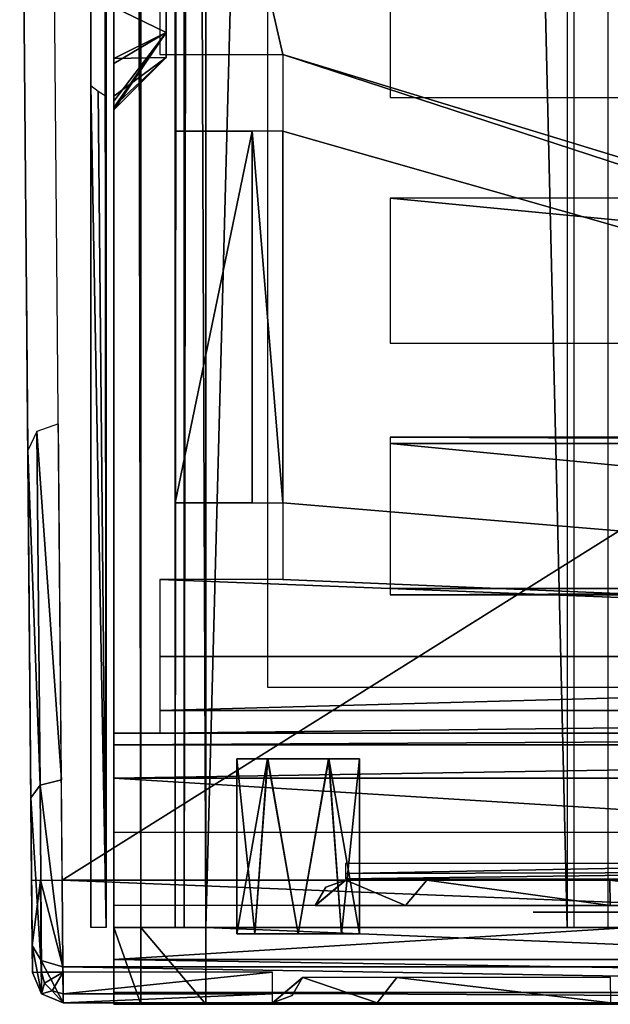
# Model space of a CAD drawing. Header units: millimetres. Extents: x -52 to 137, y -753 to 253.
# Tile 1 of 100: x -37 to -17, y -750 to -718. Entities that reach past the tile are written whole.
import ezdxf

# ---------------------------------------------------------------- set-up
doc = ezdxf.new("R2010")
doc.units = ezdxf.units.MM
doc.header["$LTSCALE"] = 65.185185
for name, color, linetype in [('1067', 7, 'CONTINUOUS'), ('1068', 7, 'CONTINUOUS'), ('1069', 7, 'CONTINUOUS'), ('1070', 7, 'CONTINUOUS'), ('1075', 7, 'CONTINUOUS'), ('1076', 7, 'CONTINUOUS'), ('1077', 7, 'CONTINUOUS'), ('1193', 7, 'CONTINUOUS'), ('1194', 7, 'CONTINUOUS'), ('1195', 7, 'CONTINUOUS'), ('1196', 7, 'CONTINUOUS'), ('1197', 7, 'CONTINUOUS'), ('1198', 7, 'CONTINUOUS'), ('1199', 7, 'CONTINUOUS'), ('1200', 7, 'CONTINUOUS'), ('1207', 7, 'CONTINUOUS'), ('1208', 7, 'CONTINUOUS'), ('1213', 7, 'CONTINUOUS'), ('1214', 7, 'CONTINUOUS'), ('1215', 7, 'CONTINUOUS'), ('1216', 7, 'CONTINUOUS'), ('1217', 7, 'CONTINUOUS'), ('1222', 7, 'CONTINUOUS'), ('1223', 7, 'CONTINUOUS'), ('1224', 7, 'CONTINUOUS'), ('1225', 7, 'CONTINUOUS'), ('1226', 7, 'CONTINUOUS'), ('1227', 7, 'CONTINUOUS'), ('1229', 7, 'CONTINUOUS'), ('124', 7, 'CONTINUOUS'), ('125', 7, 'CONTINUOUS'), ('126', 7, 'CONTINUOUS'), ('127', 7, 'CONTINUOUS'), ('128', 7, 'CONTINUOUS'), ('133', 7, 'CONTINUOUS'), ('134', 7, 'CONTINUOUS'), ('135', 7, 'CONTINUOUS'), ('136', 7, 'CONTINUOUS'), ('138', 7, 'CONTINUOUS'), ('139', 7, 'CONTINUOUS'), ('140', 7, 'CONTINUOUS'), ('141', 7, 'CONTINUOUS'), ('142', 7, 'CONTINUOUS'), ('143', 7, 'CONTINUOUS'), ('146', 7, 'CONTINUOUS'), ('147', 7, 'CONTINUOUS'), ('148', 7, 'CONTINUOUS'), ('182', 7, 'CONTINUOUS'), ('195', 7, 'CONTINUOUS'), ('198', 7, 'CONTINUOUS'), ('199', 7, 'CONTINUOUS'), ('200', 7, 'CONTINUOUS'), ('201', 7, 'CONTINUOUS'), ('202', 7, 'CONTINUOUS'), ('203', 7, 'CONTINUOUS'), ('204', 7, 'CONTINUOUS'), ('220', 7, 'CONTINUOUS'), ('221', 7, 'CONTINUOUS'), ('240', 7, 'CONTINUOUS'), ('241', 7, 'CONTINUOUS'), ('254', 7, 'CONTINUOUS'), ('255', 7, 'CONTINUOUS'), ('256', 7, 'CONTINUOUS'), ('259', 7, 'CONTINUOUS'), ('260', 7, 'CONTINUOUS'), ('261', 7, 'CONTINUOUS'), ('276', 7, 'CONTINUOUS')]:
    doc.layers.add(name, color=color, linetype=linetype)

msp = doc.modelspace()

# ---------------------------------------------------------------- linework, layer by layer
at = {"layer": '1067', "color": 7, "linetype": 'Continuous'}
for points in [[(-25.956, -745.95, -38.36), (-26.598, -746.184, -38.36), (-25.956, -745.95, -54.36), (-25.956, -745.95, -38.36)], [(-25.956, -745.95, -54.36), (-26.598, -746.184, -38.36), (-26.598, -746.184, -54.36), (-25.956, -745.95, -54.36)], [(-26.598, -746.184, -38.36), (-26.94, -746.776, -38.36), (-26.598, -746.184, -54.36), (-26.598, -746.184, -38.36)], [(-26.598, -746.184, -54.36), (-26.94, -746.776, -38.36), (-26.94, -746.776, -54.36), (-26.598, -746.184, -54.36)]]:
    msp.add_3dface(points, dxfattribs=at)
at = {"layer": '1068', "color": 7, "linetype": 'Continuous'}
for points in [[(-25.956, -745.95, -38.36), (-25.956, -745.95, -54.36), (-9.044, -745.95, -38.36), (-25.956, -745.95, -38.36)], [(-9.044, -745.95, -38.36), (-25.956, -745.95, -54.36), (-9.044, -745.95, -54.36), (-9.044, -745.95, -38.36)], [(-25.95, -745.95, -54.655), (-9.044, -745.95, -54.36), (-25.956, -745.95, -54.36), (-25.95, -745.95, -54.655)], [(-11.482, -745.95, -60.298), (-9.044, -745.95, -54.36), (-25.95, -745.95, -54.655), (-11.482, -745.95, -60.298)], [(-23.307, -745.95, -60.504), (-11.482, -745.95, -60.298), (-25.95, -745.95, -54.655), (-23.307, -745.95, -60.504)], [(-17.352, -745.95, -62.812), (-11.482, -745.95, -60.298), (-23.307, -745.95, -60.504), (-17.352, -745.95, -62.812)]]:
    msp.add_3dface(points, dxfattribs=at)
at = {"layer": '1069', "color": 7, "linetype": 'Continuous'}
for points in [[(-25.956, -745.95, -54.36), (-26.598, -746.184, -54.36), (-26.94, -746.776, -54.36), (-25.956, -745.95, -54.36)], [(-26.935, -746.776, -54.689), (-25.956, -745.95, -54.36), (-26.94, -746.776, -54.36), (-26.935, -746.776, -54.689)], [(-25.95, -745.95, -54.655), (-25.956, -745.95, -54.36), (-26.935, -746.776, -54.689), (-25.95, -745.95, -54.655)], [(-23.998, -746.776, -61.208), (-25.95, -745.95, -54.655), (-26.935, -746.776, -54.689), (-23.998, -746.776, -61.208)], [(-23.307, -745.95, -60.504), (-25.95, -745.95, -54.655), (-23.998, -746.776, -61.208), (-23.307, -745.95, -60.504)], [(-17.335, -746.776, -63.799), (-23.307, -745.95, -60.504), (-23.998, -746.776, -61.208), (-17.335, -746.776, -63.799)], [(-17.352, -745.95, -62.812), (-23.307, -745.95, -60.504), (-17.335, -746.776, -63.799), (-17.352, -745.95, -62.812)], [(-11.482, -745.95, -60.298), (-17.352, -745.95, -62.812), (-10.767, -746.776, -60.977), (-11.482, -745.95, -60.298)], [(-10.767, -746.776, -60.977), (-17.352, -745.95, -62.812), (-17.335, -746.776, -63.799), (-10.767, -746.776, -60.977)]]:
    msp.add_3dface(points, dxfattribs=at)
at = {"layer": '1070', "color": 7, "linetype": 'Continuous'}
for points in [[(-9.044, -745.411, -37.956), (-25.956, -745.411, -37.956), (-25.956, -745.742, -37.893), (-9.044, -745.411, -37.956)], [(-9.044, -745.698, -37.878), (-9.044, -745.411, -37.956), (-25.956, -745.742, -37.893), (-9.044, -745.698, -37.878)], [(-9.044, -745.912, -38.086), (-9.044, -745.698, -37.878), (-25.956, -745.912, -38.086), (-9.044, -745.912, -38.086)], [(-25.956, -745.912, -38.086), (-9.044, -745.698, -37.878), (-25.956, -745.742, -37.893), (-25.956, -745.912, -38.086)]]:
    msp.add_3dface(points, dxfattribs=at)
at = {"layer": '1075', "color": 7, "linetype": 'Continuous'}
for points in [[(28.5, -702.661, -62.963), (-28.5, -702.661, -62.963), (28.5, -739.661, -62.963), (28.5, -702.661, -62.963)], [(28.5, -739.661, -62.963), (-28.5, -702.661, -62.963), (-28.5, -739.661, -62.963), (28.5, -739.661, -62.963)]]:
    msp.add_3dface(points, dxfattribs=at)
at = {"layer": '1076', "color": 7, "linetype": 'Continuous'}
for points in [[(-24.5, -728.45, -62.916), (24.5, -728.45, -62.916), (-24.5, -723.726, -60.714), (-24.5, -728.45, -62.916)], [(-24.5, -723.726, -60.714), (24.5, -728.45, -62.916), (24.5, -723.726, -60.714), (-24.5, -723.726, -60.714)]]:
    msp.add_3dface(points, dxfattribs=at)
at = {"layer": '1077', "color": 7, "linetype": 'Continuous'}
for points in [[(-24.5, -720.45, -62.916), (24.5, -720.45, -62.916), (-24.5, -715.726, -60.714), (-24.5, -720.45, -62.916)], [(-24.5, -715.726, -60.714), (24.5, -720.45, -62.916), (24.5, -715.726, -60.714), (-24.5, -715.726, -60.714)]]:
    msp.add_3dface(points, dxfattribs=at)
at = {"layer": '1193', "color": 7, "linetype": 'Continuous'}
for points in [[(-17.399, -747.5, 41.044), (-17.399, -252.5, 41.044), (-30.5, -747.5, 41.044), (-17.399, -747.5, 41.044)], [(-30.5, -747.5, 41.044), (-17.399, -252.5, 41.044), (-30.5, -252.5, 41.044), (-30.5, -747.5, 41.044)]]:
    msp.add_3dface(points, dxfattribs=at)
at = {"layer": '1194', "color": 7, "linetype": 'Continuous'}
for points in [[(-33.5, -747.5, 38.044), (-32.621, -747.5, 40.166), (-33.5, -252.5, 38.044), (-33.5, -747.5, 38.044)], [(-33.5, -252.5, 38.044), (-32.621, -747.5, 40.166), (-32.621, -252.5, 40.166), (-33.5, -252.5, 38.044)], [(-30.5, -747.5, 41.044), (-30.5, -252.5, 41.044), (-32.621, -252.5, 40.166), (-30.5, -747.5, 41.044)], [(-32.621, -747.5, 40.166), (-30.5, -747.5, 41.044), (-32.621, -252.5, 40.166), (-32.621, -747.5, 40.166)]]:
    msp.add_3dface(points, dxfattribs=at)
at = {"layer": '1195', "color": 7, "linetype": 'Continuous'}
for points in [[(-33.5, -747.5, 38.044), (-33.5, -252.5, 38.044), (-33.5, -747.5, 36.544), (-33.5, -747.5, 38.044)], [(-33.5, -747.5, 36.544), (-33.5, -252.5, 38.044), (-33.5, -252.5, 36.544), (-33.5, -747.5, 36.544)]]:
    msp.add_3dface(points, dxfattribs=at)
at = {"layer": '1196', "color": 7, "linetype": 'Continuous'}
for points in [[(-33.5, -252.5, 30.544), (-33.5, -747.5, 30.544), (-33.5, -252.5, 33.544), (-33.5, -252.5, 30.544)], [(-33.5, -252.5, 33.544), (-33.5, -747.5, 30.544), (-33.5, -747.5, 33.544), (-33.5, -252.5, 33.544)]]:
    msp.add_3dface(points, dxfattribs=at)
at = {"layer": '1197', "color": 7, "linetype": 'Continuous'}
for points in [[(-33.5, -252.5, 24.544), (-33.5, -747.5, 24.544), (-33.5, -252.5, 27.544), (-33.5, -252.5, 24.544)], [(-33.5, -252.5, 27.544), (-33.5, -747.5, 24.544), (-33.5, -747.5, 27.544), (-33.5, -252.5, 27.544)]]:
    msp.add_3dface(points, dxfattribs=at)
at = {"layer": '1198', "color": 7, "linetype": 'Continuous'}
for points in [[(-33.5, -252.5, 18.544), (-33.5, -747.5, 18.544), (-33.5, -252.5, 21.544), (-33.5, -252.5, 18.544)], [(-33.5, -252.5, 21.544), (-33.5, -747.5, 18.544), (-33.5, -747.5, 21.544), (-33.5, -252.5, 21.544)]]:
    msp.add_3dface(points, dxfattribs=at)
at = {"layer": '1199', "color": 7, "linetype": 'Continuous'}
for points in [[(-33.5, -747.5, 9.544), (-33.5, -252.5, 9.544), (-33.5, -747.5, 5.784), (-33.5, -747.5, 9.544)], [(-33.5, -747.5, 5.784), (-33.5, -252.5, 9.544), (-33.5, -252.5, 5.784), (-33.5, -747.5, 5.784)]]:
    msp.add_3dface(points, dxfattribs=at)
at = {"layer": '1200', "color": 7, "linetype": 'Continuous'}
for points in [[(-33.5, -747.5, 15.544), (-33.5, -720.41, 15.544), (-33.5, -747.5, 12.544), (-33.5, -747.5, 15.544)], [(-33.5, -747.5, 12.544), (-33.5, -720.41, 15.544), (-33.5, -720.738, 14.743), (-33.5, -747.5, 12.544)], [(-33.5, -720.57, 12.544), (-33.5, -747.5, 12.544), (-33.5, -720.779, 13.2), (-33.5, -720.57, 12.544)], [(-33.5, -720.85, 13.884), (-33.5, -747.5, 12.544), (-33.5, -720.738, 14.743), (-33.5, -720.85, 13.884)], [(-33.5, -720.779, 13.2), (-33.5, -747.5, 12.544), (-33.5, -720.85, 13.884), (-33.5, -720.779, 13.2)]]:
    msp.add_3dface(points, dxfattribs=at)
at = {"layer": '1207', "color": 7, "linetype": 'Continuous'}
for points in [[(-31.8, -718.325, 15.313), (-33.5, -717.5, 17.234), (-31.8, -716.675, 15.313), (-31.8, -718.325, 15.313)], [(-33.5, -719.182, 16.781), (-33.5, -717.5, 17.234), (-31.8, -718.325, 15.313), (-33.5, -719.182, 16.781)], [(-31.8, -719.15, 13.884), (-33.5, -719.182, 16.781), (-31.8, -718.325, 15.313), (-31.8, -719.15, 13.884)], [(-33.5, -720.738, 14.743), (-33.5, -720.41, 15.544), (-31.8, -719.15, 13.884), (-33.5, -720.738, 14.743)], [(-31.8, -719.15, 13.884), (-33.5, -720.41, 15.544), (-33.5, -719.182, 16.781), (-31.8, -719.15, 13.884)], [(-33.5, -720.85, 13.884), (-33.5, -720.738, 14.743), (-31.8, -719.15, 13.884), (-33.5, -720.85, 13.884)]]:
    msp.add_3dface(points, dxfattribs=at)
at = {"layer": '1208', "color": 7, "linetype": 'Continuous'}
for points in [[(-31.8, -716.675, 12.455), (-33.5, -717.5, 10.534), (-31.8, -718.325, 12.455), (-31.8, -716.675, 12.455)], [(-33.5, -717.5, 10.534), (-33.5, -719.335, 11.082), (-31.8, -718.325, 12.455), (-33.5, -717.5, 10.534)], [(-33.5, -720.57, 12.544), (-33.5, -720.779, 13.2), (-31.8, -718.325, 12.455), (-33.5, -720.57, 12.544)], [(-33.5, -719.335, 11.082), (-33.5, -720.57, 12.544), (-31.8, -718.325, 12.455), (-33.5, -719.335, 11.082)], [(-33.5, -720.779, 13.2), (-33.5, -720.85, 13.884), (-31.8, -718.325, 12.455), (-33.5, -720.779, 13.2)], [(-31.8, -718.325, 12.455), (-33.5, -720.85, 13.884), (-31.8, -719.15, 13.884), (-31.8, -718.325, 12.455)]]:
    msp.add_3dface(points, dxfattribs=at)
at = {"layer": '1213', "color": 7, "linetype": 'Continuous'}
for points in [[(-34.25, -747.5, 36.044), (-34.25, -252.5, 36.044), (-34.25, -747.5, 34.044), (-34.25, -747.5, 36.044)], [(-34.25, -747.5, 34.044), (-34.25, -252.5, 36.044), (-34.25, -252.5, 34.044), (-34.25, -747.5, 34.044)]]:
    msp.add_3dface(points, dxfattribs=at)
at = {"layer": '1214', "color": 7, "linetype": 'Continuous'}
for points in [[(-34.25, -252.5, 28.044), (-34.25, -747.5, 28.044), (-34.25, -252.5, 30.044), (-34.25, -252.5, 28.044)], [(-34.25, -252.5, 30.044), (-34.25, -747.5, 28.044), (-34.25, -747.5, 30.044), (-34.25, -252.5, 30.044)]]:
    msp.add_3dface(points, dxfattribs=at)
at = {"layer": '1215', "color": 7, "linetype": 'Continuous'}
for points in [[(-34.25, -252.5, 22.044), (-34.25, -747.5, 22.044), (-34.25, -252.5, 24.044), (-34.25, -252.5, 22.044)], [(-34.25, -252.5, 24.044), (-34.25, -747.5, 22.044), (-34.25, -747.5, 24.044), (-34.25, -252.5, 24.044)]]:
    msp.add_3dface(points, dxfattribs=at)
at = {"layer": '1216', "color": 7, "linetype": 'Continuous'}
for points in [[(-34.25, -252.5, 18.044), (-34.25, -717.5, 17.234), (-34.25, -747.5, 18.044), (-34.25, -252.5, 18.044)], [(-34.25, -717.5, 17.234), (-34.25, -718.912, 16.922), (-34.25, -747.5, 16.044), (-34.25, -717.5, 17.234)], [(-34.25, -747.5, 18.044), (-34.25, -717.5, 17.234), (-34.25, -747.5, 16.044), (-34.25, -747.5, 18.044)], [(-34.25, -718.912, 16.922), (-34.25, -720.061, 16.044), (-34.25, -747.5, 16.044), (-34.25, -718.912, 16.922)]]:
    msp.add_3dface(points, dxfattribs=at)
at = {"layer": '1217', "color": 7, "linetype": 'Continuous'}
for points in [[(-34.25, -747.5, 16.044), (-34.25, -720.061, 16.044), (-33.75, -747.5, 15.544), (-34.25, -747.5, 16.044)], [(-34.25, -720.061, 16.044), (-34.008, -720.246, 15.803), (-33.75, -747.5, 15.544), (-34.25, -720.061, 16.044)], [(-34.008, -720.246, 15.803), (-33.75, -720.41, 15.544), (-33.75, -747.5, 15.544), (-34.008, -720.246, 15.803)]]:
    msp.add_3dface(points, dxfattribs=at)
at = {"layer": '1222', "color": 7, "linetype": 'Continuous'}
for points in [[(-34.25, -252.5, 10.044), (-34.25, -747.5, 10.044), (-34.25, -282.5, 10.534), (-34.25, -252.5, 10.044)], [(-34.25, -282.5, 10.534), (-34.25, -747.5, 10.044), (-34.25, -427.5, 10.534), (-34.25, -282.5, 10.534)], [(-34.25, -427.5, 10.534), (-34.25, -747.5, 10.044), (-34.25, -572.5, 10.534), (-34.25, -427.5, 10.534)], [(-34.25, -572.5, 10.534), (-34.25, -747.5, 10.044), (-34.25, -574.09, 10.937), (-34.25, -572.5, 10.534)], [(-34.25, -574.09, 10.937), (-34.25, -747.5, 10.044), (-34.25, -575.299, 12.044), (-34.25, -574.09, 10.937)], [(-34.25, -747.5, 10.044), (-34.25, -717.5, 10.534), (-34.25, -575.299, 12.044), (-34.25, -747.5, 10.044)], [(-34.25, -719.09, 10.937), (-34.25, -717.5, 10.534), (-34.25, -747.5, 10.044), (-34.25, -719.09, 10.937)], [(-34.25, -720.299, 12.044), (-34.25, -719.09, 10.937), (-34.25, -747.5, 10.044), (-34.25, -720.299, 12.044)], [(-34.25, -747.5, 12.044), (-34.25, -720.299, 12.044), (-34.25, -747.5, 10.044), (-34.25, -747.5, 12.044)]]:
    msp.add_3dface(points, dxfattribs=at)
at = {"layer": '1223', "color": 7, "linetype": 'Continuous'}
for points in [[(-34.25, -747.5, 10.044), (-34.25, -252.5, 10.044), (-33.75, -747.5, 9.544), (-34.25, -747.5, 10.044)], [(-33.75, -747.5, 9.544), (-34.25, -252.5, 10.044), (-33.75, -252.5, 9.544), (-33.75, -747.5, 9.544)]]:
    msp.add_3dface(points, dxfattribs=at)
at = {"layer": '1224', "color": 7, "linetype": 'Continuous'}
for points in [[(-31.5, -252.5, 5.784), (-31.5, -252.5, 36.544), (-31.5, -747.5, 36.544), (-31.5, -252.5, 5.784)], [(-31.5, -747.5, 5.784), (-31.5, -252.5, 5.784), (-31.5, -747.5, 36.544), (-31.5, -747.5, 5.784)]]:
    msp.add_3dface(points, dxfattribs=at)
at = {"layer": '1225', "color": 7, "linetype": 'Continuous'}
for points in [[(-31.5, -747.5, 36.544), (-31.5, -252.5, 36.544), (-31.207, -252.5, 37.252), (-31.5, -747.5, 36.544)], [(-31.207, -747.5, 37.252), (-31.5, -747.5, 36.544), (-31.207, -252.5, 37.252), (-31.207, -747.5, 37.252)], [(-30.5, -747.5, 37.544), (-31.207, -747.5, 37.252), (-30.5, -252.5, 37.544), (-30.5, -747.5, 37.544)], [(-30.5, -252.5, 37.544), (-31.207, -747.5, 37.252), (-31.207, -252.5, 37.252), (-30.5, -252.5, 37.544)]]:
    msp.add_3dface(points, dxfattribs=at)
at = {"layer": '1226', "color": 7, "linetype": 'Continuous'}
for points in [[(-30.5, -747.5, 37.544), (-30.5, -252.5, 37.544), (-18.734, -747.5, 37.544), (-30.5, -747.5, 37.544)], [(-18.734, -747.5, 37.544), (-30.5, -252.5, 37.544), (-18.734, -252.5, 37.544), (-18.734, -747.5, 37.544)]]:
    msp.add_3dface(points, dxfattribs=at)
at = {"layer": '1227', "color": 7, "linetype": 'Continuous'}
for points in [[(-18.508, -747.5, 37.491), (-18.508, -252.5, 37.491), (-14.305, -747.5, 35.363), (-18.508, -747.5, 37.491)], [(-14.305, -747.5, 35.363), (-18.508, -252.5, 37.491), (-14.305, -252.5, 35.363), (-14.305, -747.5, 35.363)]]:
    msp.add_3dface(points, dxfattribs=at)
at = {"layer": '1229', "color": 7, "linetype": 'Continuous'}
for points in [[(-33.5, -747, 5.284), (-33.5, -253, 5.284), (-33.5, -747, -30.454), (-33.5, -747, 5.284)], [(-33.5, -747, -30.454), (-33.5, -253, 5.284), (-33.5, -746.809, -31.411), (-33.5, -747, -30.454)], [(-33.5, -746.809, -31.411), (-33.5, -253, 5.284), (-33.5, -746.268, -32.222), (-33.5, -746.809, -31.411)], [(-33.5, -746.268, -32.222), (-33.5, -253, 5.284), (-33.5, -742.126, -36.364), (-33.5, -746.268, -32.222)], [(-33.5, -742.126, -36.364), (-33.5, -253, 5.284), (-33.5, -741.042, -37.987), (-33.5, -742.126, -36.364)], [(-33.5, -741.042, -37.987), (-33.5, -253, 5.284), (-33.5, -740.661, -39.9), (-33.5, -741.042, -37.987)], [(-33.5, -740.661, -39.9), (-33.5, -253, 5.284), (-33.5, -740.661, -62.638), (-33.5, -740.661, -39.9)], [(-33.5, -740.661, -62.638), (-33.5, -253, 5.284), (-33.5, -739.929, -64.406), (-33.5, -740.661, -62.638)], [(-33.5, -739.929, -64.406), (-33.5, -253, 5.284), (-33.5, -738.161, -65.138), (-33.5, -739.929, -64.406)], [(-33.5, -738.161, -65.138), (-33.5, -253, 5.284), (-33.5, -700.874, -65.138), (-33.5, -738.161, -65.138)]]:
    msp.add_3dface(points, dxfattribs=at)
at = {"layer": '124', "color": 7, "linetype": 'Continuous'}
for points in [[(-31.5, -733.661, -58.963), (-31.5, -733.661, -65.463), (-29, -733.661, -58.963), (-31.5, -733.661, -58.963)], [(-29, -733.661, -58.963), (-31.5, -733.661, -65.463), (-29, -733.661, -65.463), (-29, -733.661, -58.963)]]:
    msp.add_3dface(points, dxfattribs=at)
at = {"layer": '125', "color": 7, "linetype": 'Continuous'}
for points in [[(-31.5, -733.661, -58.963), (-29, -733.661, -58.963), (-29, -721.548, -58.963), (-31.5, -733.661, -58.963)], [(-31.5, -721.548, -58.963), (-31.5, -733.661, -58.963), (-29, -721.548, -58.963), (-31.5, -721.548, -58.963)]]:
    msp.add_3dface(points, dxfattribs=at)
at = {"layer": '126', "color": 7, "linetype": 'Continuous'}
for points in [[(-31.5, -721.548, -58.963), (-29, -721.548, -58.963), (-29, -721.548, -65.463), (-31.5, -721.548, -58.963)], [(-31.5, -721.548, -65.463), (-31.5, -721.548, -58.963), (-29, -721.548, -65.463), (-31.5, -721.548, -65.463)]]:
    msp.add_3dface(points, dxfattribs=at)
at = {"layer": '127', "color": 7, "linetype": 'Continuous'}
for points in [[(-29, -733.661, -58.963), (-29, -733.661, -65.463), (-29, -721.548, -65.463), (-29, -733.661, -58.963)], [(-29, -721.548, -58.963), (-29, -733.661, -58.963), (-29, -721.548, -65.463), (-29, -721.548, -58.963)]]:
    msp.add_3dface(points, dxfattribs=at)
at = {"layer": '128', "color": 7, "linetype": 'Continuous'}
for points in [[(-32, -719.048, -65.463), (-28, -719.048, -65.463), (-32, -701.548, -65.463), (-32, -719.048, -65.463)], [(-32, -701.548, -65.463), (-28, -719.048, -65.463), (28, -736.161, -65.463), (-32, -701.548, -65.463)], [(32, -701.548, -65.463), (-32, -701.548, -65.463), (32, -719.048, -65.463), (32, -701.548, -65.463)], [(32, -719.048, -65.463), (-32, -701.548, -65.463), (28, -719.048, -65.463), (32, -719.048, -65.463)], [(28, -719.048, -65.463), (-32, -701.548, -65.463), (28, -721.548, -65.463), (28, -719.048, -65.463)], [(28, -721.548, -65.463), (-32, -701.548, -65.463), (28, -733.661, -65.463), (28, -721.548, -65.463)], [(28, -733.661, -65.463), (-32, -701.548, -65.463), (28, -736.161, -65.463), (28, -733.661, -65.463)], [(-28, -719.048, -65.463), (-28, -721.548, -65.463), (32, -738.661, -65.463), (-28, -719.048, -65.463)], [(28, -736.161, -65.463), (-28, -719.048, -65.463), (32, -738.661, -65.463), (28, -736.161, -65.463)], [(-29, -721.548, -65.463), (-29, -733.661, -65.463), (-28, -733.661, -65.463), (-29, -721.548, -65.463)], [(-29, -721.548, -65.463), (-28, -733.661, -65.463), (-28, -721.548, -65.463), (-29, -721.548, -65.463)], [(-28, -721.548, -65.463), (-28, -733.661, -65.463), (32, -738.661, -65.463), (-28, -721.548, -65.463)], [(32, -738.661, -65.463), (-28, -733.661, -65.463), (-28, -736.161, -65.463), (32, -738.661, -65.463)], [(-32, -738.661, -65.463), (32, -738.661, -65.463), (-32, -736.161, -65.463), (-32, -738.661, -65.463)], [(-32, -736.161, -65.463), (32, -738.661, -65.463), (-28, -736.161, -65.463), (-32, -736.161, -65.463)]]:
    msp.add_3dface(points, dxfattribs=at)
at = {"layer": '133', "color": 7, "linetype": 'Continuous'}
for points in [[(32, -738.661, -65.463), (-32, -738.661, -65.463), (-32, -740.429, -64.731), (32, -738.661, -65.463)], [(32, -738.661, -65.463), (-32, -740.429, -64.731), (32, -740.429, -64.731), (32, -738.661, -65.463)], [(-32, -741.161, -62.963), (32, -741.161, -62.963), (32, -740.429, -64.731), (-32, -741.161, -62.963)], [(-32, -740.429, -64.731), (-32, -741.161, -62.963), (32, -740.429, -64.731), (-32, -740.429, -64.731)]]:
    msp.add_3dface(points, dxfattribs=at)
at = {"layer": '134', "color": 7, "linetype": 'Continuous'}
for points in [[(-33.5, -741.161, -40.034), (33.5, -741.161, -40.034), (-33.5, -741.161, -57.963), (-33.5, -741.161, -40.034)], [(-33.5, -741.161, -57.963), (33.5, -741.161, -40.034), (-32, -741.161, -57.963), (-33.5, -741.161, -57.963)], [(32, -741.161, -62.963), (-32, -741.161, -62.963), (32, -741.161, -57.963), (32, -741.161, -62.963)], [(33.5, -741.161, -40.034), (-32, -741.161, -62.963), (-32, -741.161, -57.963), (33.5, -741.161, -40.034)], [(-32, -741.161, -62.963), (33.5, -741.161, -40.034), (32, -741.161, -57.963), (-32, -741.161, -62.963)]]:
    msp.add_3dface(points, dxfattribs=at)
at = {"layer": '135', "color": 7, "linetype": 'Continuous'}
for points in [[(33.5, -741.161, -40.034), (-33.5, -741.161, -40.034), (-33.5, -741.542, -38.121), (33.5, -741.161, -40.034)], [(33.5, -741.542, -38.121), (33.5, -741.161, -40.034), (-33.5, -741.542, -38.121), (33.5, -741.542, -38.121)], [(33.5, -742.626, -36.499), (33.5, -741.542, -38.121), (-33.5, -742.626, -36.499), (33.5, -742.626, -36.499)], [(-33.5, -742.626, -36.499), (33.5, -741.542, -38.121), (-33.5, -741.542, -38.121), (-33.5, -742.626, -36.499)]]:
    msp.add_3dface(points, dxfattribs=at)
at = {"layer": '136', "color": 7, "linetype": 'Continuous'}
for points in [[(33.5, -742.626, -36.499), (-33.5, -742.626, -36.499), (33.5, -746.768, -32.357), (33.5, -742.626, -36.499)], [(33.5, -746.768, -32.357), (-33.5, -742.626, -36.499), (-33.5, -746.768, -32.357), (33.5, -746.768, -32.357)]]:
    msp.add_3dface(points, dxfattribs=at)
at = {"layer": '138', "color": 7, "linetype": 'Continuous'}
for points in [[(33.5, -744.393, -38.267), (33.5, -748.536, -34.124), (-33.5, -748.536, -34.124), (33.5, -744.393, -38.267)], [(-33.5, -744.393, -38.267), (33.5, -744.393, -38.267), (-33.5, -748.536, -34.124), (-33.5, -744.393, -38.267)]]:
    msp.add_3dface(points, dxfattribs=at)
at = {"layer": '139', "color": 7, "linetype": 'Continuous'}
for points in [[(-33.5, -746.768, -32.357), (-33.5, -742.626, -36.499), (-33.5, -748.536, -34.124), (-33.5, -746.768, -32.357)], [(-33.5, -742.626, -36.499), (-33.5, -744.393, -38.267), (-33.5, -748.536, -34.124), (-33.5, -742.626, -36.499)]]:
    msp.add_3dface(points, dxfattribs=at)
at = {"layer": '140', "color": 7, "linetype": 'Continuous'}
for points in [[(-33.5, -746.768, -32.357), (-33.5, -748.536, -34.124), (-33.5, -749.619, -32.502), (-33.5, -746.768, -32.357)], [(-33.5, -750, -30.589), (-33.5, -746.768, -32.357), (-33.5, -749.619, -32.502), (-33.5, -750, -30.589)], [(-33.5, -746.768, -32.357), (-33.5, -750, -30.589), (-33.5, -747.309, -31.546), (-33.5, -746.768, -32.357)], [(-33.5, -750, -30.589), (-33.5, -747.5, -30.589), (-33.5, -747.309, -31.546), (-33.5, -750, -30.589)]]:
    msp.add_3dface(points, dxfattribs=at)
at = {"layer": '141', "color": 7, "linetype": 'Continuous'}
for points in [[(-33.5, -747.5, -30.589), (-33.5, -750, -30.589), (-33.5, -750, 38.04), (-33.5, -747.5, -30.589)], [(-33.5, -747.5, -30.589), (-33.5, -750, 38.04), (-33.5, -747.5, 38.04), (-33.5, -747.5, -30.589)]]:
    msp.add_3dface(points, dxfattribs=at)
at = {"layer": '142', "color": 7, "linetype": 'Continuous'}
for points in [[(-33.5, -747.5, 38.04), (-33.5, -750, 38.04), (-32.621, -750, 40.161), (-33.5, -747.5, 38.04)], [(-33.5, -747.5, 38.04), (-32.621, -750, 40.161), (-32.621, -747.5, 40.161), (-33.5, -747.5, 38.04)], [(-30.5, -750, 41.04), (-30.5, -747.5, 41.04), (-32.621, -747.5, 40.161), (-30.5, -750, 41.04)], [(-32.621, -750, 40.161), (-30.5, -750, 41.04), (-32.621, -747.5, 40.161), (-32.621, -750, 40.161)]]:
    msp.add_3dface(points, dxfattribs=at)
at = {"layer": '143', "color": 7, "linetype": 'Continuous'}
for points in [[(-33.5, -747.5, -30.589), (-33.5, -747.5, 38.04), (33.5, -747.5, -30.589), (-33.5, -747.5, -30.589)], [(-33.5, -747.5, 38.04), (-32.621, -747.5, 40.161), (33.5, -747.5, 38.04), (-33.5, -747.5, 38.04)], [(33.5, -747.5, -30.589), (-33.5, -747.5, 38.04), (33.5, -747.5, 38.04), (33.5, -747.5, -30.589)], [(-32.621, -747.5, 40.161), (-30.5, -747.5, 41.04), (32.621, -747.5, 40.161), (-32.621, -747.5, 40.161)], [(33.5, -747.5, 38.04), (-32.621, -747.5, 40.161), (32.621, -747.5, 40.161), (33.5, -747.5, 38.04)], [(32.621, -747.5, 40.161), (-30.5, -747.5, 41.04), (30.5, -747.5, 41.04), (32.621, -747.5, 40.161)]]:
    msp.add_3dface(points, dxfattribs=at)
at = {"layer": '146', "color": 7, "linetype": 'Continuous'}
for points in [[(-33.5, -750, 38.04), (-33.5, -750, -30.589), (33.5, -750, 38.04), (-33.5, -750, 38.04)], [(-33.5, -750, -30.589), (33.5, -750, -30.589), (33.5, -750, 38.04), (-33.5, -750, -30.589)], [(-32.621, -750, 40.161), (-33.5, -750, 38.04), (32.621, -750, 40.161), (-32.621, -750, 40.161)], [(-33.5, -750, 38.04), (33.5, -750, 38.04), (32.621, -750, 40.161), (-33.5, -750, 38.04)], [(-30.5, -750, 41.04), (-32.621, -750, 40.161), (30.5, -750, 41.04), (-30.5, -750, 41.04)], [(-32.621, -750, 40.161), (32.621, -750, 40.161), (30.5, -750, 41.04), (-32.621, -750, 40.161)]]:
    msp.add_3dface(points, dxfattribs=at)
at = {"layer": '147', "color": 7, "linetype": 'Continuous'}
for points in [[(-30.5, -747.5, 41.04), (-30.5, -750, 41.04), (30.5, -750, 41.04), (-30.5, -747.5, 41.04)], [(30.5, -747.5, 41.04), (-30.5, -747.5, 41.04), (30.5, -750, 41.04), (30.5, -747.5, 41.04)]]:
    msp.add_3dface(points, dxfattribs=at)
at = {"layer": '148', "color": 7, "linetype": 'Continuous'}
for points in [[(-33.5, -748.536, -34.124), (33.5, -748.536, -34.124), (33.5, -749.619, -32.502), (-33.5, -748.536, -34.124)], [(-33.5, -749.619, -32.502), (-33.5, -748.536, -34.124), (33.5, -749.619, -32.502), (-33.5, -749.619, -32.502)], [(-33.5, -750, -30.589), (-33.5, -749.619, -32.502), (33.5, -750, -30.589), (-33.5, -750, -30.589)], [(33.5, -750, -30.589), (-33.5, -749.619, -32.502), (33.5, -749.619, -32.502), (33.5, -750, -30.589)]]:
    msp.add_3dface(points, dxfattribs=at)
at = {"layer": '182', "color": 7, "linetype": 'Continuous'}
for points in [[(-19.839, -747, 1.51), (-13.9, -747, 8.29), (-19.839, -747, -7.43), (-19.839, -747, 1.51)], [(-19.839, -747, -7.43), (-13.9, -747, 8.29), (-13.9, -747, -14.21), (-19.839, -747, -7.43)]]:
    msp.add_3dface(points, dxfattribs=at)
at = {"layer": '195', "color": 7, "linetype": 'Continuous'}
for points in [[(-35.18, -745.95, -69.963), (-35.568, -701.548, -69.963), (35.568, -701.548, -69.963), (-35.18, -745.95, -69.963)], [(35.18, -745.95, -69.963), (-35.18, -745.95, -69.963), (35.568, -701.548, -69.963), (35.18, -745.95, -69.963)]]:
    msp.add_3dface(points, dxfattribs=at)
at = {"layer": '198', "color": 7, "linetype": 'Continuous'}
for points in [[(-35.18, -745.95, -69.963), (35.18, -745.95, -69.963), (35.162, -748.778, -68.792), (-35.18, -745.95, -69.963)], [(-35.18, -745.95, -69.963), (35.162, -748.778, -68.792), (-35.162, -748.778, -68.792), (-35.18, -745.95, -69.963)], [(35.154, -749.95, -65.963), (-35.154, -749.95, -65.963), (-35.162, -748.778, -68.792), (35.154, -749.95, -65.963)], [(35.162, -748.778, -68.792), (35.154, -749.95, -65.963), (-35.162, -748.778, -68.792), (35.162, -748.778, -68.792)]]:
    msp.add_3dface(points, dxfattribs=at)
at = {"layer": '199', "color": 7, "linetype": 'Continuous'}
for points in [[(-36.18, -745.958, -68.963), (-35.887, -745.956, -69.67), (-36.162, -748.08, -68.085), (-36.18, -745.958, -68.963)], [(-35.887, -745.956, -69.67), (-35.864, -748.577, -68.585), (-36.162, -748.08, -68.085), (-35.887, -745.956, -69.67)], [(-35.18, -745.95, -69.963), (-35.162, -748.778, -68.792), (-35.887, -745.956, -69.67), (-35.18, -745.95, -69.963)], [(-35.887, -745.956, -69.67), (-35.162, -748.778, -68.792), (-35.864, -748.577, -68.585), (-35.887, -745.956, -69.67)], [(-35.864, -748.577, -68.585), (-35.855, -749.663, -65.963), (-36.162, -748.08, -68.085), (-35.864, -748.577, -68.585)], [(-36.162, -748.08, -68.085), (-35.855, -749.663, -65.963), (-36.154, -748.958, -65.963), (-36.162, -748.08, -68.085)], [(-35.162, -748.778, -68.792), (-35.154, -749.95, -65.963), (-35.864, -748.577, -68.585), (-35.162, -748.778, -68.792)], [(-35.864, -748.577, -68.585), (-35.154, -749.95, -65.963), (-35.855, -749.663, -65.963), (-35.864, -748.577, -68.585)]]:
    msp.add_3dface(points, dxfattribs=at)
at = {"layer": '200', "color": 7, "linetype": 'Continuous'}
for points in [[(-36.568, -701.557, -68.963), (-36.18, -745.958, -68.963), (-36.568, -701.557, -60.963), (-36.568, -701.557, -68.963)], [(-36.568, -701.557, -60.963), (-36.18, -745.958, -68.963), (-36.348, -726.758, -60.963), (-36.568, -701.557, -60.963)], [(-36.348, -726.758, -60.963), (-36.18, -745.958, -68.963), (-36.322, -729.757, -60.158), (-36.348, -726.758, -60.963)], [(-36.322, -729.757, -60.158), (-36.18, -745.958, -68.963), (-36.302, -731.954, -57.963), (-36.322, -729.757, -60.158)], [(-36.302, -731.954, -57.963), (-36.18, -745.958, -68.963), (-36.204, -743.272, -38.36), (-36.302, -731.954, -57.963)], [(-36.18, -745.958, -68.963), (-36.162, -748.08, -68.085), (-36.204, -743.272, -38.36), (-36.18, -745.958, -68.963)], [(-36.162, -748.08, -68.085), (-36.154, -748.958, -65.963), (-36.204, -743.272, -38.36), (-36.162, -748.08, -68.085)], [(-36.204, -743.272, -38.36), (-36.154, -748.958, -65.963), (-36.154, -748.958, -38.36), (-36.204, -743.272, -38.36)]]:
    msp.add_3dface(points, dxfattribs=at)
at = {"layer": '201', "color": 7, "linetype": 'Continuous'}
for points in [[(-36.154, -748.958, -65.963), (-35.855, -749.663, -65.963), (-36.154, -748.958, -38.36), (-36.154, -748.958, -65.963)], [(-36.154, -748.958, -38.36), (-35.855, -749.663, -65.963), (-35.858, -749.66, -38.36), (-36.154, -748.958, -38.36)], [(-35.855, -749.663, -65.963), (-35.154, -749.95, -65.963), (-35.858, -749.66, -38.36), (-35.855, -749.663, -65.963)], [(-35.154, -749.95, -65.963), (-35.154, -749.95, -38.36), (-35.858, -749.66, -38.36), (-35.154, -749.95, -65.963)]]:
    msp.add_3dface(points, dxfattribs=at)
at = {"layer": '202', "color": 7, "linetype": 'Continuous'}
for points in [[(-36.154, -748.958, -38.36), (-35.858, -749.66, -38.36), (-35.861, -748.956, -37.653), (-36.154, -748.958, -38.36)], [(-35.861, -748.956, -37.653), (-35.764, -749.307, -37.653), (-35.154, -748.95, -37.36), (-35.861, -748.956, -37.653)], [(-35.861, -748.956, -37.653), (-35.858, -749.66, -38.36), (-35.764, -749.307, -37.653), (-35.861, -748.956, -37.653)], [(-35.764, -749.307, -37.653), (-35.506, -749.563, -37.653), (-35.154, -748.95, -37.36), (-35.764, -749.307, -37.653)], [(-35.506, -749.563, -37.653), (-35.154, -749.657, -37.653), (-35.154, -748.95, -37.36), (-35.506, -749.563, -37.653)], [(-35.764, -749.307, -37.653), (-35.858, -749.66, -38.36), (-35.506, -749.563, -37.653), (-35.764, -749.307, -37.653)], [(-35.858, -749.66, -38.36), (-35.154, -749.95, -38.36), (-35.506, -749.563, -37.653), (-35.858, -749.66, -38.36)], [(-35.506, -749.563, -37.653), (-35.154, -749.95, -38.36), (-35.154, -749.657, -37.653), (-35.506, -749.563, -37.653)]]:
    msp.add_3dface(points, dxfattribs=at)
at = {"layer": '203', "color": 7, "linetype": 'Continuous'}
for points in [[(-35.904, -742.857, -37.643), (-35.154, -748.95, -37.36), (-35.205, -742.685, -37.36), (-35.904, -742.857, -37.643)], [(-36.204, -743.272, -38.36), (-35.861, -748.956, -37.653), (-35.904, -742.857, -37.643), (-36.204, -743.272, -38.36)], [(-35.861, -748.956, -37.653), (-35.154, -748.95, -37.36), (-35.904, -742.857, -37.643), (-35.861, -748.956, -37.653)], [(-36.204, -743.272, -38.36), (-36.154, -748.958, -38.36), (-35.861, -748.956, -37.653), (-36.204, -743.272, -38.36)]]:
    msp.add_3dface(points, dxfattribs=at)
at = {"layer": '204', "color": 7, "linetype": 'Continuous'}
for points in [[(-36.012, -731.337, -57.608), (-35.205, -742.685, -37.36), (-35.303, -731.079, -57.463), (-36.012, -731.337, -57.608)], [(-36.302, -731.954, -57.963), (-35.904, -742.857, -37.643), (-36.012, -731.337, -57.608), (-36.302, -731.954, -57.963)], [(-35.904, -742.857, -37.643), (-35.205, -742.685, -37.36), (-36.012, -731.337, -57.608), (-35.904, -742.857, -37.643)], [(-36.302, -731.954, -57.963), (-36.204, -743.272, -38.36), (-35.904, -742.857, -37.643), (-36.302, -731.954, -57.963)]]:
    msp.add_3dface(points, dxfattribs=at)
at = {"layer": '220', "color": 7, "linetype": 'Continuous'}
for points in [[(-35.154, -749.95, -65.963), (35.154, -749.95, -65.963), (-17.311, -749.95, -65.197), (-35.154, -749.95, -65.963)], [(-35.154, -749.95, -38.36), (-35.154, -749.95, -65.963), (-28.333, -749.95, -54.738), (-35.154, -749.95, -38.36)], [(-28.333, -749.95, -54.738), (-35.154, -749.95, -65.963), (-24.923, -749.95, -62.255), (-28.333, -749.95, -54.738)], [(-24.923, -749.95, -62.255), (-35.154, -749.95, -65.963), (-17.311, -749.95, -65.197), (-24.923, -749.95, -62.255)], [(-28.339, -749.95, -38.36), (-35.154, -749.95, -38.36), (-28.339, -749.95, -54.36), (-28.339, -749.95, -38.36)], [(-28.339, -749.95, -54.36), (-35.154, -749.95, -38.36), (-28.337, -749.95, -54.549), (-28.339, -749.95, -54.36)], [(-28.337, -749.95, -54.549), (-35.154, -749.95, -38.36), (-28.333, -749.95, -54.738), (-28.337, -749.95, -54.549)]]:
    msp.add_3dface(points, dxfattribs=at)
at = {"layer": '221', "color": 7, "linetype": 'Continuous'}
for points in [[(-35.154, -748.95, -37.36), (-35.154, -749.657, -37.653), (-28.339, -748.95, -37.36), (-35.154, -748.95, -37.36)], [(-28.339, -748.95, -37.36), (-35.154, -749.657, -37.653), (-28.339, -749.657, -37.653), (-28.339, -748.95, -37.36)], [(-35.154, -749.657, -37.653), (-35.154, -749.95, -38.36), (-28.339, -749.657, -37.653), (-35.154, -749.657, -37.653)], [(-35.154, -749.95, -38.36), (-28.339, -749.95, -38.36), (-28.339, -749.657, -37.653), (-35.154, -749.95, -38.36)]]:
    msp.add_3dface(points, dxfattribs=at)
at = {"layer": '240', "color": 7, "linetype": 'Continuous'}
for points in [[(-28.337, -749.95, -54.549), (-28.333, -749.95, -54.738), (-27.354, -749.123, -54.36), (-28.337, -749.95, -54.549)], [(-28.337, -749.95, -54.549), (-27.354, -749.123, -54.36), (-27.696, -749.716, -54.36), (-28.337, -749.95, -54.549)], [(-28.333, -749.95, -54.738), (-24.923, -749.95, -62.255), (-27.348, -749.123, -54.704), (-28.333, -749.95, -54.738)], [(-27.354, -749.123, -54.36), (-28.333, -749.95, -54.738), (-27.348, -749.123, -54.704), (-27.354, -749.123, -54.36)], [(-27.348, -749.123, -54.704), (-24.923, -749.95, -62.255), (-24.283, -749.123, -61.508), (-27.348, -749.123, -54.704)], [(-24.923, -749.95, -62.255), (-17.311, -749.95, -65.197), (-24.283, -749.123, -61.508), (-24.923, -749.95, -62.255)], [(-24.283, -749.123, -61.508), (-17.311, -749.95, -65.197), (-17.328, -749.123, -64.213), (-24.283, -749.123, -61.508)], [(-28.339, -749.95, -54.36), (-28.337, -749.95, -54.549), (-27.696, -749.716, -54.36), (-28.339, -749.95, -54.36)]]:
    msp.add_3dface(points, dxfattribs=at)
at = {"layer": '241', "color": 7, "linetype": 'Continuous'}
for points in [[(-27.354, -749.123, -38.36), (-27.696, -749.716, -38.36), (-27.354, -749.123, -54.36), (-27.354, -749.123, -38.36)], [(-27.354, -749.123, -54.36), (-27.696, -749.716, -38.36), (-27.696, -749.716, -54.36), (-27.354, -749.123, -54.36)], [(-28.339, -749.95, -38.36), (-28.339, -749.95, -54.36), (-27.696, -749.716, -54.36), (-28.339, -749.95, -38.36)], [(-27.696, -749.716, -38.36), (-28.339, -749.95, -38.36), (-27.696, -749.716, -54.36), (-27.696, -749.716, -38.36)]]:
    msp.add_3dface(points, dxfattribs=at)
at = {"layer": '254', "color": 7, "linetype": 'Continuous'}
for points in [[(-29.5, -742, 18), (-28.501, -742, 16.269), (-29.5, -747.7, 18), (-29.5, -742, 18)], [(-29.5, -747.7, 18), (-28.501, -742, 16.269), (-28.914, -747.7, 16.586), (-29.5, -747.7, 18)], [(-28.501, -742, 16.269), (-27.5, -747.7, 16), (-28.914, -747.7, 16.586), (-28.501, -742, 16.269)], [(-26.513, -742, 16.261), (-27.5, -747.7, 16), (-28.501, -742, 16.269), (-26.513, -742, 16.261)], [(-26.086, -747.7, 16.586), (-27.5, -747.7, 16), (-26.513, -742, 16.261), (-26.086, -747.7, 16.586)], [(-25.5, -742, 18), (-26.086, -747.7, 16.586), (-26.513, -742, 16.261), (-25.5, -742, 18)], [(-25.5, -747.7, 18), (-26.086, -747.7, 16.586), (-25.5, -742, 18), (-25.5, -747.7, 18)]]:
    msp.add_3dface(points, dxfattribs=at)
at = {"layer": '255', "color": 7, "linetype": 'Continuous'}
for points in [[(-29.5, -742, 18), (-29.5, -747.7, 18), (-28.914, -747.7, 19.414), (-29.5, -742, 18)], [(-29.5, -742, 18), (-28.914, -747.7, 19.414), (-28.487, -742, 19.739), (-29.5, -742, 18)], [(-28.914, -747.7, 19.414), (-27.5, -747.7, 20), (-28.487, -742, 19.739), (-28.914, -747.7, 19.414)], [(-28.487, -742, 19.739), (-27.5, -747.7, 20), (-26.499, -742, 19.731), (-28.487, -742, 19.739)], [(-27.5, -747.7, 20), (-26.086, -747.7, 19.414), (-26.499, -742, 19.731), (-27.5, -747.7, 20)], [(-25.5, -747.7, 18), (-25.5, -742, 18), (-26.499, -742, 19.731), (-25.5, -747.7, 18)], [(-26.086, -747.7, 19.414), (-25.5, -747.7, 18), (-26.499, -742, 19.731), (-26.086, -747.7, 19.414)]]:
    msp.add_3dface(points, dxfattribs=at)
at = {"layer": '256', "color": 7, "linetype": 'Continuous'}
for points in [[(-25.5, -742, 18), (-26.513, -742, 16.261), (-29.5, -742, 18), (-25.5, -742, 18)], [(-25.5, -742, 18), (-29.5, -742, 18), (-28.487, -742, 19.739), (-25.5, -742, 18)], [(-26.513, -742, 16.261), (-28.501, -742, 16.269), (-29.5, -742, 18), (-26.513, -742, 16.261)], [(-25.5, -742, 18), (-28.487, -742, 19.739), (-26.499, -742, 19.731), (-25.5, -742, 18)]]:
    msp.add_3dface(points, dxfattribs=at)
at = {"layer": '259', "color": 7, "linetype": 'Continuous'}
for points in [[(-24.5, -731.726, -60.714), (24.5, -731.726, -60.714), (-24.5, -731.515, -61.167), (-24.5, -731.726, -60.714)], [(-24.5, -731.515, -61.167), (24.5, -731.726, -60.714), (24.5, -731.515, -61.167), (-24.5, -731.515, -61.167)]]:
    msp.add_3dface(points, dxfattribs=at)
at = {"layer": '260', "color": 7, "linetype": 'Continuous'}
for points in [[(24.5, -731.726, -60.714), (-24.5, -731.726, -60.714), (24.5, -736.45, -62.916), (24.5, -731.726, -60.714)], [(-24.5, -731.726, -60.714), (-24.5, -736.45, -62.916), (24.5, -736.45, -62.916), (-24.5, -731.726, -60.714)]]:
    msp.add_3dface(points, dxfattribs=at)
at = {"layer": '261', "color": 7, "linetype": 'Continuous'}
for points in [[(24.5, -736.661, -62.963), (24.5, -736.45, -62.916), (-24.5, -736.661, -62.963), (24.5, -736.661, -62.963)], [(-24.5, -736.661, -62.963), (24.5, -736.45, -62.916), (-24.5, -736.45, -62.916), (-24.5, -736.661, -62.963)]]:
    msp.add_3dface(points, dxfattribs=at)
at = {"layer": '276', "color": 7, "linetype": 'Continuous'}
for points in [[(-31.5, -253, 5.284), (-31.5, -747, 5.284), (-31.5, -253, -30.454), (-31.5, -253, 5.284)], [(-31.5, -253, -30.454), (-31.5, -747, 5.284), (-31.5, -253.191, -31.411), (-31.5, -253, -30.454)], [(-31.5, -253.191, -31.411), (-31.5, -747, 5.284), (-31.5, -253.732, -32.222), (-31.5, -253.191, -31.411)], [(-31.5, -253.732, -32.222), (-31.5, -747, 5.284), (-31.5, -257.874, -36.364), (-31.5, -253.732, -32.222)], [(-31.5, -257.874, -36.364), (-31.5, -747, 5.284), (-31.5, -258.958, -37.987), (-31.5, -257.874, -36.364)], [(-31.5, -258.958, -37.987), (-31.5, -747, 5.284), (-31.5, -259.339, -39.9), (-31.5, -258.958, -37.987)], [(-31.5, -259.339, -39.9), (-31.5, -747, 5.284), (-31.5, -259.339, -62.638), (-31.5, -259.339, -39.9)], [(-31.5, -259.339, -62.638), (-31.5, -747, 5.284), (-31.5, -260.071, -64.406), (-31.5, -259.339, -62.638)], [(-31.5, -747, 5.284), (-31.5, -261.839, -65.138), (-31.5, -260.071, -64.406), (-31.5, -747, 5.284)], [(-31.5, -299.126, -65.138), (-31.5, -261.839, -65.138), (-31.5, -747, 5.284), (-31.5, -299.126, -65.138)], [(-31.5, -301.625, -65.81), (-31.5, -299.126, -65.138), (-31.5, -747, 5.284), (-31.5, -301.625, -65.81)], [(-31.5, -303.456, -67.638), (-31.5, -301.625, -65.81), (-31.5, -747, 5.284), (-31.5, -303.456, -67.638)], [(-31.5, -326.389, -107.36), (-31.5, -303.456, -67.638), (-31.5, -747, 5.284), (-31.5, -326.389, -107.36)], [(-31.5, -696.544, -67.638), (-31.5, -326.389, -107.36), (-31.5, -747, 5.284), (-31.5, -696.544, -67.638)], [(-31.5, -698.375, -65.81), (-31.5, -696.544, -67.638), (-31.5, -747, 5.284), (-31.5, -698.375, -65.81)], [(-31.5, -700.874, -65.138), (-31.5, -698.375, -65.81), (-31.5, -747, 5.284), (-31.5, -700.874, -65.138)], [(-31.5, -738.161, -65.138), (-31.5, -700.874, -65.138), (-31.5, -740.661, -39.9), (-31.5, -738.161, -65.138)], [(-31.5, -740.661, -39.9), (-31.5, -700.874, -65.138), (-31.5, -747, 5.284), (-31.5, -740.661, -39.9)], [(-31.5, -739.929, -64.406), (-31.5, -738.161, -65.138), (-31.5, -740.661, -39.9), (-31.5, -739.929, -64.406)], [(-31.5, -740.661, -62.638), (-31.5, -739.929, -64.406), (-31.5, -740.661, -39.9), (-31.5, -740.661, -62.638)], [(-31.5, -741.042, -37.987), (-31.5, -740.661, -39.9), (-31.5, -747, 5.284), (-31.5, -741.042, -37.987)], [(-31.5, -742.126, -36.364), (-31.5, -741.042, -37.987), (-31.5, -747, 5.284), (-31.5, -742.126, -36.364)], [(-31.5, -746.268, -32.222), (-31.5, -742.126, -36.364), (-31.5, -747, 5.284), (-31.5, -746.268, -32.222)], [(-31.5, -746.809, -31.411), (-31.5, -746.268, -32.222), (-31.5, -747, 5.284), (-31.5, -746.809, -31.411)], [(-31.5, -747, -30.454), (-31.5, -746.809, -31.411), (-31.5, -747, 5.284), (-31.5, -747, -30.454)]]:
    msp.add_3dface(points, dxfattribs=at)

doc.saveas('drawing.dxf')
